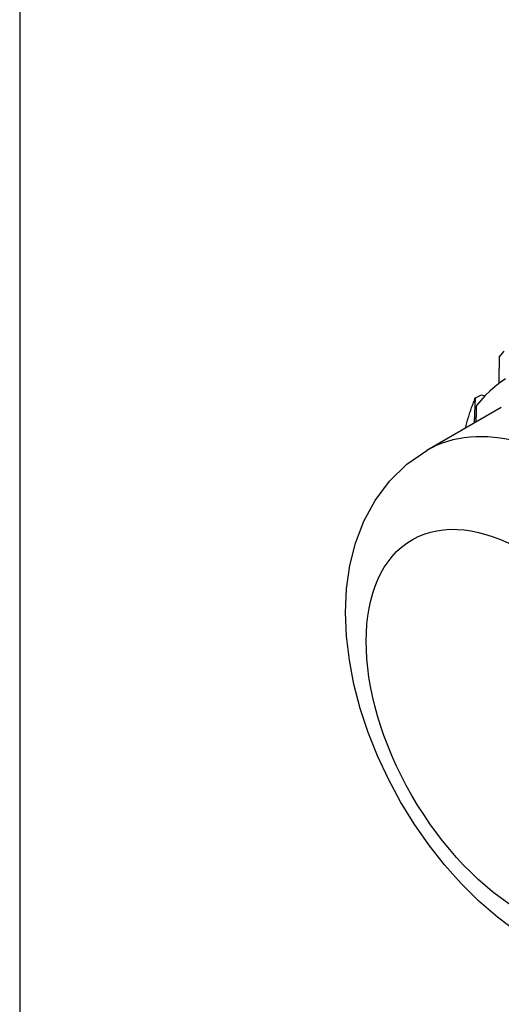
# Model space of a CAD drawing. Header units: inches. Extents: x 25 to 246, y 20 to 159.
# Tile 72 of 113: x 221.055 to 221.271, y 84.029 to 84.471. Entities that reach past the tile are written whole.
import ezdxf

# ---------------------------------------------------------------- set-up
doc = ezdxf.new("R2010")
doc.units = ezdxf.units.IN
doc.header["$MEASUREMENT"] = 0
doc.layers.add('Visible Edges(ANSI)', color=7, linetype='Continuous', lineweight=25)
doc.layers.add('Visible Tangent Edges(ANSI)', color=7, linetype='Continuous', lineweight=25)

msp = doc.modelspace()

# ---------------------------------------------------------------- linework, layer by layer
at = {"layer": 'Visible Edges(ANSI)'}
for p, q in [((221.25972, 84.30122), (221.26242, 84.30257)), ((221.26242, 84.30257), (221.26396, 84.30212)), ((221.27131, 84.29686), (221.2379, 84.27762))]:
    msp.add_line(p, q, dxfattribs=at)
at = {"layer": 'Visible Edges(ANSI)', "flags": 128}
for points in [[(221.27037, 84.3195), (221.27262, 84.32219)], [(221.27037, 84.3195), (221.27036, 84.31901), (221.27035, 84.31851), (221.27034, 84.31802), (221.27033, 84.31752), (221.27033, 84.31703), (221.27032, 84.31653), (221.27031, 84.31604), (221.2703, 84.31555), (221.27029, 84.31505), (221.27028, 84.31455), (221.27027, 84.31406), (221.27026, 84.31356), (221.27025, 84.31307), (221.27024, 84.31257), (221.27023, 84.31207), (221.27022, 84.31158), (221.27021, 84.31108), (221.2702, 84.31058), (221.27019, 84.31009), (221.27018, 84.30959), (221.27017, 84.30909), (221.27016, 84.3086), (221.27014, 84.3081), (221.27013, 84.3076)], [(221.27323, 84.30976), (221.27081, 84.30811), (221.26849, 84.3063), (221.26625, 84.30436), (221.26411, 84.30227), (221.26206, 84.30005), (221.26012, 84.2977)], [(221.25516, 84.28756), (221.25532, 84.28816), (221.25548, 84.28876), (221.25564, 84.28935), (221.2558, 84.28994), (221.25597, 84.29053), (221.25614, 84.29112), (221.25632, 84.2917), (221.25649, 84.29228), (221.25667, 84.29286), (221.25685, 84.29344), (221.25704, 84.29401), (221.25723, 84.29458), (221.25742, 84.29515), (221.25761, 84.29572), (221.25781, 84.29628), (221.25801, 84.29684), (221.25822, 84.2974), (221.25842, 84.29795), (221.25863, 84.29851), (221.25884, 84.29906), (221.25906, 84.2996), (221.25928, 84.30015), (221.2595, 84.30069), (221.25972, 84.30122)], [(221.25927, 84.28993), (221.25929, 84.2904), (221.25931, 84.29087), (221.25933, 84.29134), (221.25935, 84.29182), (221.25937, 84.29229), (221.25939, 84.29276), (221.25941, 84.29323), (221.25943, 84.2937), (221.25944, 84.29417), (221.25946, 84.29464), (221.25948, 84.29512), (221.2595, 84.29559), (221.25952, 84.29606), (221.25954, 84.29653), (221.25956, 84.297), (221.25958, 84.29747), (221.25959, 84.29794), (221.25961, 84.29841), (221.25963, 84.29888), (221.25965, 84.29935), (221.25967, 84.29982), (221.25969, 84.30029), (221.2597, 84.30075), (221.25972, 84.30122)], [(221.26012, 84.2977), (221.26011, 84.29739), (221.2601, 84.29709), (221.26009, 84.29678), (221.26008, 84.29647), (221.26007, 84.29616), (221.26006, 84.29585), (221.26005, 84.29554), (221.26004, 84.29523), (221.26003, 84.29492), (221.26002, 84.29461), (221.26001, 84.2943), (221.26, 84.294), (221.25999, 84.29369), (221.25998, 84.29338), (221.25997, 84.29307), (221.25996, 84.29276), (221.25995, 84.29245), (221.25994, 84.29214), (221.25993, 84.29183), (221.25992, 84.29152), (221.25991, 84.29121), (221.2599, 84.2909), (221.25989, 84.29059), (221.25988, 84.29028)], [(221.27828, 84.06146), (221.26958, 84.06798), (221.26125, 84.0752), (221.25332, 84.08308), (221.2458, 84.09153), (221.23874, 84.10051), (221.23217, 84.10995), (221.22613, 84.11978), (221.22066, 84.12994), (221.21579, 84.14036), (221.21157, 84.15098), (221.20803, 84.16172), (221.2052, 84.17254), (221.20313, 84.18337), (221.20186, 84.19416), (221.20143, 84.20487), (221.20191, 84.21545), (221.20339, 84.22585), (221.20593, 84.23601), (221.20967, 84.24585), (221.2147, 84.25517), (221.22112, 84.26377), (221.22891, 84.27136), (221.2379, 84.27762)]]:
    msp.add_lwpolyline(points, dxfattribs=at)
at = {"layer": 'Visible Tangent Edges(ANSI)'}
msp.add_line((221.05517, 118.60576), (221.05517, 84.01573), dxfattribs=at)
msp.add_ellipse((221.30323, 84.16418), major_axis=(0.06533, -0.11344), ratio=0.578093, start_param=0, end_param=3.141593, dxfattribs=at)
msp.add_ellipse((221.28096, 84.15135), major_axis=(0.04961, -0.08615), ratio=0.578093, dxfattribs=at)

doc.saveas('drawing.dxf')
